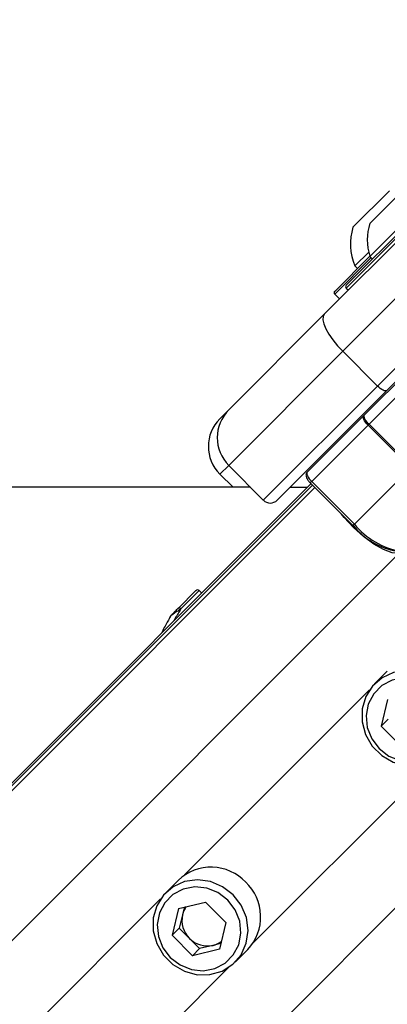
# Model space of a CAD drawing. Header units: millimetres. Extents: x 10 to 10348, y 8 to 8288.
# Tile 81 of 129: x 3472 to 3509, y 7686 to 7787. Entities that reach past the tile are written whole.
import ezdxf

# ---------------------------------------------------------------- set-up
doc = ezdxf.new("R2010")
doc.units = ezdxf.units.MM

msp = doc.modelspace()

# ---------------------------------------------------------------- linework, layer by layer
at = {"color": 7, "linetype": 'Continuous', "lineweight": 25}
for p, q in [((3502.82, 7756.64), (3532.81, 7786.62)), ((3534.67, 7782.83), (3504.68, 7752.84)), ((3508.21, 7749.3), (3538.2, 7779.29)), ((3539.15, 7778.83), (3509.16, 7748.84)), ((3505.03, 7759.56), (3517.12, 7771.65)), ((3506.82, 7746.28), (3530.38, 7769.84)), ((3505.71, 7765.47), (3509.43, 7769.18)), ((3507.45, 7765.87), (3510.81, 7769.23)), ((3507.45, 7762.51), (3514.17, 7769.23)), ((3505.92, 7761.55), (3507.33, 7762.95)), ((3503.89, 7758.98), (3507.44, 7762.53)), ((3507.45, 7762.51), (3507.72, 7762.24)), ((3505.92, 7761.55), (3506.19, 7761.28)), ((3503.86, 7758.95), (3503.89, 7758.98)), ((3503.86, 7758.67), (3504.35, 7758.17)), ((3505.03, 7759.27), (3505.25, 7759.06)), ((3493.05, 7746.86), (3502.82, 7756.64)), ((3504.68, 7752.84), (3493.05, 7741.21)), ((3508.21, 7749.3), (3504.68, 7752.84)), ((3496.58, 7737.67), (3508.21, 7749.3)), ((3509.16, 7748.84), (3498, 7737.67)), ((3492.16, 7745.97), (3493.05, 7746.86)), ((3501.05, 7740.51), (3506.78, 7746.25)), ((3506.78, 7746.25), (3506.82, 7746.28)), ((3507.26, 7745.31), (3501.52, 7739.57)), ((3507.36, 7745.41), (3507.26, 7745.31)), ((3511.6, 7740.97), (3507.26, 7745.31)), ((3507.36, 7745.41), (3511.7, 7741.07)), ((3496.58, 7737.67), (3493.05, 7741.21)), ((3511.6, 7740.97), (3505.86, 7735.23)), ((3493.49, 7738.98), (3492.16, 7740.32)), ((3501.52, 7739.57), (3505.86, 7735.23)), ((3501.44, 7739.35), (3389.81, 7627.72)), ((3501.07, 7738.97), (3499.3, 7738.97)), ((3501.37, 7739.42), (3505.71, 7735.08)), ((3487.93, 7726.68), (3489.7, 7728.45)), ((3490.3, 7728.21), (3490.05, 7728.45)), ((3487.12, 7725.84), (3487.03, 7725.68)), ((3509.22, 7720.26), (3507.93, 7718.97)), ((3509.25, 7717.37), (3508.59, 7714.64)), ((3509.31, 7715.35), (3508.59, 7714.64)), ((3508.59, 7714.64), (3510.67, 7712.56)), ((3487.92, 7698.96), (3486.63, 7697.67)), ((3487.95, 7696.07), (3490.68, 7696.72)), ((3492.76, 7694.65), (3490.68, 7696.72)), ((3487.95, 7696.07), (3487.3, 7693.34)), ((3488.34, 7695.42), (3488.01, 7694.06)), ((3488.53, 7696.21), (3488.34, 7695.42)), ((3492.76, 7694.65), (3492.1, 7691.92)), ((3488.01, 7694.06), (3487.3, 7693.34)), ((3488.01, 7694.06), (3489.05, 7693.02)), ((3487.3, 7693.34), (3489.37, 7691.26)), ((3489.05, 7693.02), (3490.09, 7691.98)), ((3492.24, 7692.5), (3491.45, 7692.31)), ((3490.09, 7691.98), (3489.37, 7691.26)), ((3492.1, 7691.92), (3489.37, 7691.26)), ((3491.45, 7692.31), (3490.09, 7691.98)), ((3493.71, 7690.6), (3495, 7691.89))]:
    msp.add_line(p, q, dxfattribs=at)
at = {"color": 8, "linetype": 'Continuous', "lineweight": 25}
for p, q in [((3517.41, 7771.65), (3505.03, 7759.27)), ((3531.79, 7769.84), (3507.36, 7745.41)), ((3507.58, 7762.39), (3503.9, 7758.7)), ((3503.9, 7758.7), (3503.86, 7758.67)), ((3493.05, 7741.21), (3492.16, 7740.32)), ((3501.52, 7739.57), (3501.37, 7739.42)), ((3501.83, 7738.96), (2806.54, 7043.66)), ((3501.58, 7739.21), (2923.76, 7161.39)), ((3505.86, 7735.23), (3505.71, 7735.08)), ((3510.38, 7732.24), (2813.77, 7035.62)), ((3490.05, 7728.45), (3488.18, 7726.59)), ((3507.41, 7718.34), (3488.56, 7699.49)), ((3528.27, 7714.35), (2831.66, 7017.73)), ((3514.37, 7711.37), (3495.52, 7692.52)), ((3486.11, 7697.04), (2986.18, 7197.11)), ((3493.07, 7690.08), (2993.14, 7190.14))]:
    msp.add_line(p, q, dxfattribs=at)
at = {"color": 7, "linetype": 'Continuous', "lineweight": 25, "flags": 128}
for points in [[(3502.82, 7756.64), (3502.68, 7756.39), (3502.66, 7756.05), (3502.76, 7755.62), (3502.96, 7755.12), (3503.27, 7754.57), (3503.67, 7754), (3504.15, 7753.41), (3504.68, 7752.84)], [(3509.16, 7748.84), (3509.1, 7748.8), (3509.02, 7748.8), (3508.91, 7748.82), (3508.79, 7748.87), (3508.65, 7748.95), (3508.5, 7749.05), (3508.36, 7749.17), (3508.21, 7749.3)], [(3507.26, 7745.31), (3507.13, 7745.46), (3507.01, 7745.6), (3506.91, 7745.74), (3506.83, 7745.88), (3506.78, 7746), (3506.75, 7746.11), (3506.75, 7746.19), (3506.78, 7746.25)], [(3495.28, 7738.98), (3470.85, 7738.99), (3428.01, 7739.01), (3385.18, 7739.03), (3342.35, 7739.05), (3299.52, 7739.07), (3256.68, 7739.09), (3213.85, 7739.11), (3171.02, 7739.13), (3128.19, 7739.15)], [(3510.38, 7732.24), (3509.7, 7732.31), (3508.83, 7732.63), (3507.85, 7733.2), (3506.81, 7733.97), (3505.78, 7734.9), (3504.82, 7735.92), (3504.55, 7736.25)], [(3488.18, 7726.59), (3488.15, 7726.62), (3488.11, 7726.65), (3488.07, 7726.67), (3488.04, 7726.69), (3488, 7726.7), (3487.97, 7726.7), (3487.95, 7726.7), (3487.93, 7726.68)], [(3514.79, 7718.76), (3513.72, 7719.59), (3512.47, 7720.11), (3511.15, 7720.29), (3509.86, 7720.1), (3508.68, 7719.57), (3507.71, 7718.73), (3507.02, 7717.65), (3506.66, 7716.4), (3506.65, 7715.08), (3507.01, 7713.79), (3507.69, 7712.62), (3508.65, 7711.66), (3509.82, 7710.97), (3511.12, 7710.62), (3512.44, 7710.63), (3513.68, 7710.99), (3514.77, 7711.68), (3515.61, 7712.65), (3516.14, 7713.82), (3516.32, 7715.12), (3516.15, 7716.44), (3515.63, 7717.68), (3514.79, 7718.76)], [(3514.25, 7718.22), (3513.26, 7718.98), (3512.11, 7719.44), (3510.89, 7719.56), (3509.71, 7719.34), (3508.66, 7718.79), (3507.83, 7717.95), (3507.28, 7716.9), (3507.05, 7715.72), (3507.18, 7714.51), (3507.64, 7713.36), (3508.4, 7712.36), (3509.39, 7711.6), (3510.54, 7711.14), (3511.76, 7711.02), (3512.94, 7711.24), (3513.99, 7711.79), (3514.82, 7712.63), (3515.37, 7713.68), (3515.59, 7714.86), (3515.47, 7716.07), (3515.01, 7717.22), (3514.25, 7718.22)], [(3493.5, 7697.46), (3492.42, 7698.29), (3491.18, 7698.82), (3489.86, 7698.99), (3488.56, 7698.81), (3487.39, 7698.28), (3486.42, 7697.44), (3485.72, 7696.35), (3485.36, 7695.11), (3485.36, 7693.79), (3485.71, 7692.49), (3486.39, 7691.32), (3487.36, 7690.36), (3488.53, 7689.68), (3489.82, 7689.32), (3491.14, 7689.33), (3492.39, 7689.69), (3493.47, 7690.38), (3494.31, 7691.35), (3494.84, 7692.53), (3495.03, 7693.82), (3494.85, 7695.14), (3494.33, 7696.39), (3493.5, 7697.46)], [(3492.96, 7696.92), (3491.96, 7697.68), (3490.81, 7698.14), (3489.59, 7698.26), (3488.41, 7698.04), (3487.36, 7697.49), (3486.53, 7696.66), (3485.98, 7695.61), (3485.76, 7694.43), (3485.88, 7693.21), (3486.34, 7692.06), (3487.1, 7691.06), (3488.09, 7690.31), (3489.25, 7689.85), (3490.46, 7689.72), (3491.64, 7689.95), (3492.69, 7690.5), (3493.52, 7691.33), (3494.07, 7692.38), (3494.3, 7693.56), (3494.17, 7694.77), (3493.71, 7695.93), (3492.96, 7696.92)]]:
    msp.add_lwpolyline(points, dxfattribs=at)
at = {"color": 7, "linetype": 'Continuous', "lineweight": 25}
for centre, radius, start, end in [((3512.5, 7764.19), 5.32, 161.5409, 198.3384), ((3511.11, 7763.79), 5.65, 162.7009, 203.3898), ((3504, 7758.81), 0.2, 135, 225), ((3505.17, 7759.42), 0.2, 135, 225), ((3495.88, 7744.04), 4, 135, 225), ((3494.98, 7743.14), 4, 135, 225), ((3508.07, 7746.45), 1.27, 187.8634, 235.7646), ((3497.29, 7738.38), 1, 225, 315), ((3511.49, 7739.78), 7.43, 219.1245, 259.9328), ((3511.96, 7740.19), 7.86, 219.1242, 259.933), ((3489.87, 7728.27), 0.25, 46, 135), ((3487.28, 7725.85), 0.135, 135.1726, 158.0495), ((3491.25, 7695.43), 4.85, 43.2415, 133.2876), ((3491.46, 7695.22), 4.85, 316.7124, 46.7585), ((3490.85, 7694.86), 2.57, 167.352, 225.6097), ((3490.58, 7694.89), 2.3, 143.5544, 166.621), ((3490.89, 7694.82), 2.57, 224.3903, 282.648), ((3490.92, 7694.55), 2.3, 283.379, 306.4456)]:
    msp.add_arc(centre, radius, start, end, dxfattribs=at)
msp.add_ellipse((3501.75, 7739.8), major_axis=(0.707, -0.707), ratio=0.332984, start_param=3.141593, end_param=4.712389, dxfattribs=at)
for points, knots in [([(3501.05, 7740.51), (3501.01, 7740.46), (3500.95, 7740.38), (3500.92, 7740.22), (3500.95, 7740.04), (3501.04, 7739.83), (3501.2, 7739.61), (3501.33, 7739.47), (3501.37, 7739.42)], [0, 0, 0, 0, 0.135584, 0.257572, 0.398533, 0.612165, 0.854786, 1, 1, 1, 1]), ([(3488.18, 7726.59), (3488.16, 7726.58), (3488.03, 7726.49), (3487.82, 7726.35), (3487.58, 7726.19), (3487.41, 7726.08), (3487.29, 7725.99), (3487.2, 7725.93), (3487.17, 7725.91), (3487.16, 7725.9)], [0, 0, 0, 0, 0.07011, 0.395172, 0.587158, 0.731085, 0.841692, 0.936362, 1, 1, 1, 1]), ([(3487.18, 7725.94), (3487.19, 7725.95), (3487.22, 7725.98), (3487.32, 7726.07), (3487.55, 7726.3), (3487.77, 7726.52), (3487.91, 7726.67), (3487.93, 7726.68)], [0, 0, 0, 0, 0.045366, 0.125679, 0.375716, 0.924125, 1, 1, 1, 1]), ([(3487.03, 7725.68), (3486.95, 7725.53), (3486.67, 7725.04), (3486.37, 7724.48), (3486.19, 7724.1), (3486.18, 7724.09)], [0, 0, 0, 0, 0.288524, 0.975013, 1, 1, 1, 1]), ([(3487.11, 7725.83), (3487.11, 7725.83), (3487.13, 7725.87), (3487.16, 7725.91), (3487.18, 7725.94)], [0, 0, 0, 0, 0.02868, 1, 1, 1, 1]), ([(3487.16, 7725.9), (3487.14, 7725.88), (3487.12, 7725.85), (3487.11, 7725.83), (3487.11, 7725.83)], [0, 0, 0, 0, 0.97151, 1, 1, 1, 1])]:
    msp.add_open_spline(points, degree=3, knots=knots, dxfattribs=at)
at = {"color": 8, "linetype": 'Continuous', "lineweight": 25}
msp.add_open_spline([(3488.18, 7726.59), (3487.99, 7726.28), (3487.74, 7725.89), (3487.49, 7725.44), (3487.43, 7725.33)], degree=3, knots=[0, 0, 0, 0, 0.772644, 1, 1, 1, 1], dxfattribs=at)

doc.saveas('drawing.dxf')
